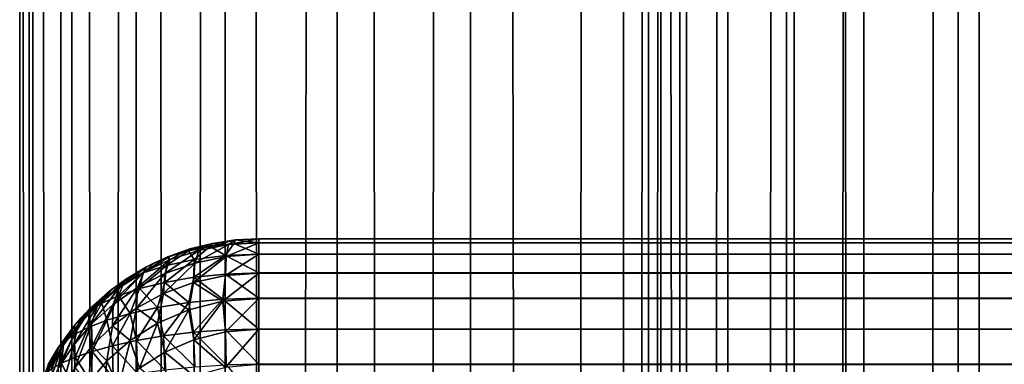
# Model space of a CAD drawing. Extents: x -265 to 265, y 0 to 1027.
# Tile 224 of 256: x -265 to -256.76, y 733.95 to 736.83. Entities that reach past the tile are written whole.
import ezdxf

# ---------------------------------------------------------------- set-up
doc = ezdxf.new("R2010")
doc.units = 0
doc.header["$LTSCALE"] = 65.185185
for name, color, linetype in [('211', 7, 'CONTINUOUS'), ('212', 7, 'CONTINUOUS'), ('55', 7, 'CONTINUOUS'), ('61', 7, 'CONTINUOUS'), ('62', 7, 'CONTINUOUS'), ('64', 7, 'CONTINUOUS'), ('73', 7, 'CONTINUOUS'), ('78', 7, 'CONTINUOUS')]:
    doc.layers.add(name, color=color, linetype=linetype)

msp = doc.modelspace()

# ---------------------------------------------------------------- linework, layer by layer
at = {"layer": '211', "color": 7, "linetype": 'CONTINUOUS'}
for points in [[(-265, 1), (-264.8906, 1, 1.8081), (-265, 1019), (-265, 1)], [(-265, 1019), (-264.8906, 1, 1.8081), (-264.8906, 1019, 1.8081), (-265, 1019)], [(-264.8906, 1, 1.8081), (-264.5641, 1, 3.5897), (-264.8906, 1019, 1.8081), (-264.8906, 1, 1.8081)], [(-264.8906, 1019, 1.8081), (-264.5641, 1, 3.5897), (-264.5641, 1019, 3.5897), (-264.8906, 1019, 1.8081)], [(-264.5641, 1, 3.5897), (-264.0252, 1, 5.3191), (-264.5641, 1019, 3.5897), (-264.5641, 1, 3.5897)], [(-264.5641, 1019, 3.5897), (-264.0252, 1, 5.3191), (-264.0252, 1019, 5.3191), (-264.5641, 1019, 3.5897)], [(-264.0252, 1, 5.3191), (-263.2818, 1, 6.9708), (-264.0252, 1019, 5.3191), (-264.0252, 1, 5.3191)], [(-264.0252, 1019, 5.3191), (-263.2818, 1, 6.9708), (-263.2818, 1019, 6.9708), (-264.0252, 1019, 5.3191)], [(-263.2818, 1, 6.9708), (-262.3448, 1, 8.521), (-263.2818, 1019, 6.9708), (-263.2818, 1, 6.9708)], [(-263.2818, 1019, 6.9708), (-262.3448, 1, 8.521), (-262.3448, 1019, 8.521), (-263.2818, 1019, 6.9708)], [(-262.3448, 1, 8.521), (-261.2277, 1, 9.9468), (-262.3448, 1019, 8.521), (-262.3448, 1, 8.521)], [(-262.3448, 1019, 8.521), (-261.2277, 1, 9.9468), (-261.2277, 1019, 9.9468), (-262.3448, 1019, 8.521)], [(-261.2277, 1, 9.9468), (-259.9468, 1, 11.2277), (-261.2277, 1019, 9.9468), (-261.2277, 1, 9.9468)], [(-261.2277, 1019, 9.9468), (-259.9468, 1, 11.2277), (-259.9468, 1019, 11.2277), (-261.2277, 1019, 9.9468)], [(-259.9468, 1, 11.2277), (-258.521, 1, 12.3448), (-259.9468, 1019, 11.2277), (-259.9468, 1, 11.2277)], [(-259.9468, 1019, 11.2277), (-258.521, 1, 12.3448), (-258.521, 1019, 12.3448), (-259.9468, 1019, 11.2277)], [(-258.521, 1, 12.3448), (-256.9708, 1, 13.2818), (-258.521, 1019, 12.3448), (-258.521, 1, 12.3448)], [(-258.521, 1019, 12.3448), (-256.9708, 1, 13.2818), (-256.9708, 1019, 13.2818), (-258.521, 1019, 12.3448)], [(-256.9708, 1, 13.2818), (-255.3191, 1, 14.0252), (-256.9708, 1019, 13.2818), (-256.9708, 1, 13.2818)], [(-256.9708, 1019, 13.2818), (-255.3191, 1, 14.0252), (-255.3191, 1019, 14.0252), (-256.9708, 1019, 13.2818)]]:
    msp.add_3dface(points, dxfattribs=at)
at = {"layer": '212', "color": 7, "linetype": 'CONTINUOUS'}
for points in [[(-265, 1), (-265, 1019), (-264.8906, 1019, -1.8081), (-265, 1)], [(-264.8906, 1, -1.8081), (-265, 1), (-264.8906, 1019, -1.8081), (-264.8906, 1, -1.8081)], [(-264.5641, 1, -3.5897), (-264.8906, 1, -1.8081), (-264.5641, 1019, -3.5897), (-264.5641, 1, -3.5897)], [(-264.5641, 1019, -3.5897), (-264.8906, 1, -1.8081), (-264.8906, 1019, -1.8081), (-264.5641, 1019, -3.5897)], [(-264.0252, 1, -5.3191), (-264.5641, 1, -3.5897), (-264.0252, 1019, -5.3191), (-264.0252, 1, -5.3191)], [(-264.0252, 1019, -5.3191), (-264.5641, 1, -3.5897), (-264.5641, 1019, -3.5897), (-264.0252, 1019, -5.3191)], [(-263.2818, 1, -6.9708), (-264.0252, 1, -5.3191), (-263.2818, 1019, -6.9708), (-263.2818, 1, -6.9708)], [(-263.2818, 1019, -6.9708), (-264.0252, 1, -5.3191), (-264.0252, 1019, -5.3191), (-263.2818, 1019, -6.9708)], [(-262.3448, 1, -8.521), (-263.2818, 1, -6.9708), (-262.3448, 1019, -8.521), (-262.3448, 1, -8.521)], [(-262.3448, 1019, -8.521), (-263.2818, 1, -6.9708), (-263.2818, 1019, -6.9708), (-262.3448, 1019, -8.521)], [(-261.2277, 1, -9.9468), (-262.3448, 1, -8.521), (-261.2277, 1019, -9.9468), (-261.2277, 1, -9.9468)], [(-261.2277, 1019, -9.9468), (-262.3448, 1, -8.521), (-262.3448, 1019, -8.521), (-261.2277, 1019, -9.9468)], [(-259.9468, 1, -11.2277), (-261.2277, 1, -9.9468), (-259.9468, 1019, -11.2277), (-259.9468, 1, -11.2277)], [(-259.9468, 1019, -11.2277), (-261.2277, 1, -9.9468), (-261.2277, 1019, -9.9468), (-259.9468, 1019, -11.2277)], [(-259.9468, 1, -11.2277), (-259.9468, 1019, -11.2277), (-259.7374, 999.5036, -11.4098), (-259.9468, 1, -11.2277)], [(-259.9468, 1, -11.2277), (-259.7374, 999.5036, -11.4098), (-259.7374, 20.4963, -11.4098), (-259.9468, 1, -11.2277)], [(-259.7374, 999.5036, -11.4098), (-259.6344, 998.5032, -11.4969), (-259.7374, 20.4963, -11.4098), (-259.7374, 999.5036, -11.4098)], [(-259.7374, 20.4963, -11.4098), (-259.6344, 998.5032, -11.4969), (-259.6344, 21.4967, -11.4969), (-259.7374, 20.4963, -11.4098)], [(-259.6344, 998.5032, -11.4969), (-259.4194, 997.4826, -11.6737), (-259.6344, 21.4967, -11.4969), (-259.6344, 998.5032, -11.4969)], [(-259.6344, 21.4967, -11.4969), (-259.4194, 997.4826, -11.6737), (-259.4194, 22.5173, -11.6737), (-259.6344, 21.4967, -11.4969)], [(-259.4194, 997.4826, -11.6737), (-259.0757, 996.4371, -11.9428), (-259.4194, 22.5173, -11.6737), (-259.4194, 997.4826, -11.6737)], [(-259.4194, 22.5173, -11.6737), (-259.0757, 996.4371, -11.9428), (-259.0757, 23.5628, -11.9428), (-259.4194, 22.5173, -11.6737)], [(-259.0757, 996.4371, -11.9428), (-258.5848, 995.378, -12.3004), (-259.0757, 23.5628, -11.9428), (-259.0757, 996.4371, -11.9428)], [(-259.0757, 23.5628, -11.9428), (-258.5848, 995.378, -12.3004), (-258.5848, 24.622, -12.3004), (-259.0757, 23.5628, -11.9428)], [(-258.5848, 995.378, -12.3004), (-257.9382, 994.3389, -12.7273), (-258.5848, 24.622, -12.3004), (-258.5848, 995.378, -12.3004)], [(-258.5848, 24.622, -12.3004), (-257.9382, 994.3389, -12.7273), (-257.9382, 25.661, -12.7273), (-258.5848, 24.622, -12.3004)], [(-257.9382, 994.3389, -12.7273), (-257.1481, 993.3692, -13.1873), (-257.9382, 25.661, -12.7273), (-257.9382, 994.3389, -12.7273)], [(-257.9382, 25.661, -12.7273), (-257.1481, 993.3692, -13.1873), (-257.1481, 26.6308, -13.1873), (-257.9382, 25.661, -12.7273)], [(-257.1481, 993.3692, -13.1873), (-256.2449, 992.5124, -13.6382), (-257.1481, 26.6308, -13.1873), (-257.1481, 993.3692, -13.1873)], [(-257.1481, 26.6308, -13.1873), (-256.2449, 992.5124, -13.6382), (-256.2449, 27.4876, -13.6382), (-257.1481, 26.6308, -13.1873)]]:
    msp.add_3dface(points, dxfattribs=at)
at = {"layer": '55', "color": 7, "linetype": 'CONTINUOUS'}
for points in [[(-263, 734.9673, 16.3683), (-263, 735, 16.7), (263, 734.9677, 16.3703), (-263, 734.9673, 16.3683)], [(263, 734.9677, 16.3703), (-263, 735, 16.7), (263, 735, 16.7), (263, 734.9677, 16.3703)], [(263, 734.8712, 16.051), (-263, 734.9673, 16.3683), (263, 734.9677, 16.3703), (263, 734.8712, 16.051)], [(-263, 734.8705, 16.0491), (-263, 734.9673, 16.3683), (263, 734.8712, 16.051), (-263, 734.8705, 16.0491)], [(263, 734.7142, 15.7566), (-263, 734.8705, 16.0491), (263, 734.8712, 16.051), (263, 734.7142, 15.7566)], [(-263, 734.7131, 15.755), (-263, 734.8705, 16.0491), (263, 734.7142, 15.7566), (-263, 734.7131, 15.755)], [(263, 734.5028, 15.4986), (-263, 734.7131, 15.755), (263, 734.7142, 15.7566), (263, 734.5028, 15.4986)], [(-263, 734.5014, 15.4972), (-263, 734.7131, 15.755), (263, 734.5028, 15.4986), (-263, 734.5014, 15.4972)], [(263, 734.245, 15.2869), (-263, 734.5014, 15.4972), (263, 734.5028, 15.4986), (263, 734.245, 15.2869)], [(-263, 734.2434, 15.2858), (-263, 734.5014, 15.4972), (263, 734.245, 15.2869), (-263, 734.2434, 15.2858)], [(263, 733.9509, 15.1295), (-263, 734.2434, 15.2858), (263, 734.245, 15.2869), (263, 733.9509, 15.1295)], [(-263, 733.949, 15.1288), (-263, 734.2434, 15.2858), (263, 733.9509, 15.1295), (-263, 733.949, 15.1288)], [(263, 733.6317, 15.0327), (-263, 733.949, 15.1288), (263, 733.9509, 15.1295), (263, 733.6317, 15.0327)]]:
    msp.add_3dface(points, dxfattribs=at)
at = {"layer": '61', "color": 7, "linetype": 'CONTINUOUS'}
for points in [[(-263, 735, 23.3), (-263, 734.9677, 23.6297), (263, 735, 23.3), (-263, 735, 23.3)], [(263, 735, 23.3), (-263, 734.9677, 23.6297), (263, 734.9673, 23.6317), (263, 735, 23.3)], [(-263, 734.9677, 23.6297), (-263, 734.8712, 23.949), (263, 734.9673, 23.6317), (-263, 734.9677, 23.6297)], [(263, 734.9673, 23.6317), (-263, 734.8712, 23.949), (263, 734.8705, 23.9509), (263, 734.9673, 23.6317)], [(-263, 734.8712, 23.949), (-263, 734.7142, 24.2434), (263, 734.8705, 23.9509), (-263, 734.8712, 23.949)], [(263, 734.8705, 23.9509), (-263, 734.7142, 24.2434), (263, 734.7131, 24.245), (263, 734.8705, 23.9509)], [(-263, 734.7142, 24.2434), (-263, 734.5028, 24.5014), (263, 734.7131, 24.245), (-263, 734.7142, 24.2434)], [(263, 734.7131, 24.245), (-263, 734.5028, 24.5014), (263, 734.5014, 24.5028), (263, 734.7131, 24.245)], [(-263, 734.5028, 24.5014), (-263, 734.245, 24.7131), (263, 734.5014, 24.5028), (-263, 734.5028, 24.5014)], [(263, 734.5014, 24.5028), (-263, 734.245, 24.7131), (263, 734.2434, 24.7142), (263, 734.5014, 24.5028)], [(-263, 734.245, 24.7131), (-263, 733.9509, 24.8705), (263, 734.2434, 24.7142), (-263, 734.245, 24.7131)], [(263, 734.2434, 24.7142), (-263, 733.9509, 24.8705), (263, 733.949, 24.8712), (263, 734.2434, 24.7142)], [(-263, 733.9509, 24.8705), (-263, 733.6317, 24.9673), (263, 733.949, 24.8712), (-263, 733.9509, 24.8705)]]:
    msp.add_3dface(points, dxfattribs=at)
at = {"layer": '62', "color": 7, "linetype": 'CONTINUOUS'}
for points in [[(263, 735, 16.7), (-263, 735, 16.7), (263, 735, 23.3), (263, 735, 16.7)], [(-263, 735, 16.7), (-263, 735, 23.3), (263, 735, 23.3), (-263, 735, 16.7)]]:
    msp.add_3dface(points, dxfattribs=at)
at = {"layer": '64', "color": 7, "linetype": 'CONTINUOUS'}
for points in [[(-263.3875, 734.9621, 16.7057), (-263.5768, 734.915, 16.7127), (-263.3875, 734.9621, 23.2943), (-263.3875, 734.9621, 16.7057)], [(-263.3875, 734.9621, 23.2943), (-263.5768, 734.915, 16.7127), (-263.5768, 734.915, 23.2873), (-263.3875, 734.9621, 23.2943)], [(-263.1945, 734.9905, 16.7014), (-263.3875, 734.9621, 16.7057), (-263.1945, 734.9905, 23.2986), (-263.1945, 734.9905, 16.7014)], [(-263.1945, 734.9905, 23.2986), (-263.3875, 734.9621, 16.7057), (-263.3875, 734.9621, 23.2943), (-263.1945, 734.9905, 23.2986)], [(-263, 735, 23.3), (-263, 735, 16.7), (-263.1945, 734.9905, 16.7014), (-263, 735, 23.3)], [(-263, 735, 23.3), (-263.1945, 734.9905, 16.7014), (-263.1945, 734.9905, 23.2986), (-263, 735, 23.3)], [(-263.5768, 734.915, 16.7127), (-263.7608, 734.8497, 16.7226), (-263.5768, 734.915, 23.2873), (-263.5768, 734.915, 16.7127)], [(-263.5768, 734.915, 23.2873), (-263.7608, 734.8497, 16.7226), (-263.7608, 734.8497, 23.2774), (-263.5768, 734.915, 23.2873)], [(-263.7608, 734.8497, 16.7226), (-263.9377, 734.7666, 16.735), (-263.7608, 734.8497, 23.2774), (-263.7608, 734.8497, 16.7226)], [(-263.7608, 734.8497, 23.2774), (-263.9377, 734.7666, 16.735), (-263.8774, 734.7973, 23.2696), (-263.7608, 734.8497, 23.2774)], [(-263.8774, 734.7973, 23.2696), (-263.9377, 734.7666, 16.735), (-263.9377, 734.7666, 23.265), (-263.8774, 734.7973, 23.2696)], [(-263.9377, 734.7666, 16.735), (-264.1058, 734.6665, 16.75), (-263.9377, 734.7666, 23.265), (-263.9377, 734.7666, 16.735)], [(-263.9377, 734.7666, 23.265), (-264.1058, 734.6665, 16.75), (-264.1058, 734.6665, 23.25), (-263.9377, 734.7666, 23.265)], [(-264.1058, 734.6665, 16.75), (-264.2635, 734.5503, 16.7675), (-264.1058, 734.6665, 23.25), (-264.1058, 734.6665, 16.75)], [(-264.1058, 734.6665, 23.25), (-264.2635, 734.5503, 16.7675), (-264.2346, 734.5734, 23.236), (-264.1058, 734.6665, 23.25)], [(-264.2635, 734.5503, 16.7675), (-264.4093, 734.4191, 16.7871), (-264.2635, 734.5503, 23.2325), (-264.2635, 734.5503, 16.7675)], [(-264.2635, 734.5503, 23.2325), (-264.4093, 734.4191, 16.7871), (-264.4093, 734.4191, 23.2129), (-264.2635, 734.5503, 23.2325)], [(-264.2346, 734.5734, 23.236), (-264.2635, 734.5503, 16.7675), (-264.2635, 734.5503, 23.2325), (-264.2346, 734.5734, 23.236)], [(-264.4093, 734.4191, 16.7871), (-264.5417, 734.274, 16.8089), (-264.4093, 734.4191, 23.2129), (-264.4093, 734.4191, 16.7871)], [(-264.4093, 734.4191, 23.2129), (-264.5417, 734.274, 16.8089), (-264.4889, 734.3353, 23.2003), (-264.4093, 734.4191, 23.2129)], [(-264.4889, 734.3353, 23.2003), (-264.5417, 734.274, 16.8089), (-264.5417, 734.274, 23.1911), (-264.4889, 734.3353, 23.2003)], [(-264.5417, 734.274, 16.8089), (-264.6594, 734.1164, 16.8325), (-264.5417, 734.274, 23.1911), (-264.5417, 734.274, 16.8089)], [(-264.5417, 734.274, 23.1911), (-264.6594, 734.1164, 16.8325), (-264.6594, 734.1164, 23.1675), (-264.5417, 734.274, 23.1911)], [(-264.6594, 734.1164, 16.8325), (-264.7611, 733.9478, 16.8578), (-264.6594, 734.1164, 23.1675), (-264.6594, 734.1164, 16.8325)], [(-264.6594, 734.1164, 23.1675), (-264.7611, 733.9478, 16.8578), (-264.681, 734.0837, 23.1625), (-264.6594, 734.1164, 23.1675)], [(-264.681, 734.0837, 23.1625), (-264.7611, 733.9478, 16.8578), (-264.7611, 733.9478, 23.1422), (-264.681, 734.0837, 23.1625)]]:
    msp.add_3dface(points, dxfattribs=at)
at = {"layer": '73', "color": 7, "linetype": 'CONTINUOUS'}
for points in [[(-263.5768, 734.915, 16.7127), (-263.3875, 734.9621, 16.7057), (-263.5024, 734.9034, 16.3834), (-263.5768, 734.915, 16.7127)], [(-263.5024, 734.9034, 16.3834), (-263.2541, 734.9512, 16.3722), (-263.5354, 734.7974, 16.0707), (-263.5024, 734.9034, 16.3834)], [(-263.5354, 734.7974, 16.0707), (-263.2541, 734.9512, 16.3722), (-263.2717, 734.852, 16.0547), (-263.5354, 734.7974, 16.0707)], [(-263.5024, 734.9034, 16.3834), (-263.3875, 734.9621, 16.7057), (-263.2541, 734.9512, 16.3722), (-263.5024, 734.9034, 16.3834)], [(-263.3875, 734.9621, 16.7057), (-263.1945, 734.9905, 16.7014), (-263.2541, 734.9512, 16.3722), (-263.3875, 734.9621, 16.7057)], [(-263, 734.9673, 16.3683), (-263, 734.8705, 16.0491), (-263.2717, 734.852, 16.0547), (-263, 734.9673, 16.3683)], [(-263.2541, 734.9512, 16.3722), (-263, 734.9673, 16.3683), (-263.2717, 734.852, 16.0547), (-263.2541, 734.9512, 16.3722)], [(-263, 735, 16.7), (-263, 734.9673, 16.3683), (-263.2541, 734.9512, 16.3722), (-263, 735, 16.7)], [(-263.1945, 734.9905, 16.7014), (-263, 735, 16.7), (-263.2541, 734.9512, 16.3722), (-263.1945, 734.9905, 16.7014)], [(-263.7398, 734.8259, 16.4012), (-263.5024, 734.9034, 16.3834), (-263.7842, 734.7096, 16.0956), (-263.7398, 734.8259, 16.4012)], [(-263.7842, 734.7096, 16.0956), (-263.5024, 734.9034, 16.3834), (-263.5354, 734.7974, 16.0707), (-263.7842, 734.7096, 16.0956)], [(-263.7608, 734.8497, 16.7226), (-263.5768, 734.915, 16.7127), (-263.7398, 734.8259, 16.4012), (-263.7608, 734.8497, 16.7226)], [(-263.7398, 734.8259, 16.4012), (-263.5768, 734.915, 16.7127), (-263.5024, 734.9034, 16.3834), (-263.7398, 734.8259, 16.4012)], [(-263, 734.8705, 16.0491), (-263, 734.7131, 15.755), (-263.2772, 734.6934, 15.7618), (-263, 734.8705, 16.0491)], [(-263.2717, 734.852, 16.0547), (-263, 734.8705, 16.0491), (-263.2772, 734.6934, 15.7618), (-263.2717, 734.852, 16.0547)], [(-263.962, 734.7211, 16.4242), (-263.7398, 734.8259, 16.4012), (-264.0129, 734.5925, 16.1274), (-263.962, 734.7211, 16.4242)], [(-264.0129, 734.5925, 16.1274), (-263.7398, 734.8259, 16.4012), (-263.7842, 734.7096, 16.0956), (-264.0129, 734.5925, 16.1274)], [(-263.9377, 734.7666, 16.735), (-263.7608, 734.8497, 16.7226), (-263.962, 734.7211, 16.4242), (-263.9377, 734.7666, 16.735)], [(-263.962, 734.7211, 16.4242), (-263.7608, 734.8497, 16.7226), (-263.7398, 734.8259, 16.4012), (-263.962, 734.7211, 16.4242)], [(-263.7842, 734.7096, 16.0956), (-263.5354, 734.7974, 16.0707), (-263.7954, 734.5427, 15.8119), (-263.7842, 734.7096, 16.0956)], [(-263.7954, 734.5427, 15.8119), (-263.5354, 734.7974, 16.0707), (-263.545, 734.6355, 15.7814), (-263.7954, 734.5427, 15.8119)], [(-263.5354, 734.7974, 16.0707), (-263.2717, 734.852, 16.0547), (-263.545, 734.6355, 15.7814), (-263.5354, 734.7974, 16.0707)], [(-263.545, 734.6355, 15.7814), (-263.2717, 734.852, 16.0547), (-263.2772, 734.6934, 15.7618), (-263.545, 734.6355, 15.7814)], [(-264.1661, 734.592, 16.4513), (-263.962, 734.7211, 16.4242), (-264.2181, 734.4504, 16.1641), (-264.1661, 734.592, 16.4513)], [(-264.2181, 734.4504, 16.1641), (-263.962, 734.7211, 16.4242), (-264.0129, 734.5925, 16.1274), (-264.2181, 734.4504, 16.1641)], [(-264.1058, 734.6665, 16.75), (-263.9377, 734.7666, 16.735), (-264.1661, 734.592, 16.4513), (-264.1058, 734.6665, 16.75)], [(-264.1661, 734.592, 16.4513), (-263.9377, 734.7666, 16.735), (-263.962, 734.7211, 16.4242), (-264.1661, 734.592, 16.4513)], [(-264.0129, 734.5925, 16.1274), (-263.7842, 734.7096, 16.0956), (-264.0225, 734.4199, 15.8506), (-264.0129, 734.5925, 16.1274)], [(-264.0225, 734.4199, 15.8506), (-263.7842, 734.7096, 16.0956), (-263.7954, 734.5427, 15.8119), (-264.0225, 734.4199, 15.8506)], [(-263, 734.7131, 15.755), (-263, 734.5014, 15.4972), (-263.299, 734.4773, 15.5064), (-263, 734.7131, 15.755)], [(-263.2772, 734.6934, 15.7618), (-263, 734.7131, 15.755), (-263.299, 734.4773, 15.5064), (-263.2772, 734.6934, 15.7618)], [(-264.2635, 734.5503, 16.7675), (-264.1058, 734.6665, 16.75), (-264.3498, 734.4418, 16.4815), (-264.2635, 734.5503, 16.7675)], [(-264.3498, 734.4418, 16.4815), (-264.1058, 734.6665, 16.75), (-264.1661, 734.592, 16.4513), (-264.3498, 734.4418, 16.4815)], [(-263.7954, 734.5427, 15.8119), (-263.545, 734.6355, 15.7814), (-263.5848, 734.4069, 15.5329), (-263.7954, 734.5427, 15.8119)], [(-263.5848, 734.4069, 15.5329), (-263.545, 734.6355, 15.7814), (-263.299, 734.4773, 15.5064), (-263.5848, 734.4069, 15.5329)], [(-263.545, 734.6355, 15.7814), (-263.2772, 734.6934, 15.7618), (-263.299, 734.4773, 15.5064), (-263.545, 734.6355, 15.7814)], [(-264.4093, 734.4191, 16.7871), (-264.2635, 734.5503, 16.7675), (-264.5116, 734.2734, 16.5138), (-264.4093, 734.4191, 16.7871)], [(-264.5116, 734.2734, 16.5138), (-264.2635, 734.5503, 16.7675), (-264.3498, 734.4418, 16.4815), (-264.5116, 734.2734, 16.5138)], [(-264.3498, 734.4418, 16.4815), (-264.1661, 734.592, 16.4513), (-264.3978, 734.2877, 16.2037), (-264.3498, 734.4418, 16.4815)], [(-264.3978, 734.2877, 16.2037), (-264.1661, 734.592, 16.4513), (-264.2181, 734.4504, 16.1641), (-264.3978, 734.2877, 16.2037)], [(-264.2181, 734.4504, 16.1641), (-264.0129, 734.5925, 16.1274), (-264.2226, 734.2722, 15.895), (-264.2181, 734.4504, 16.1641)], [(-264.2226, 734.2722, 15.895), (-264.0129, 734.5925, 16.1274), (-264.0225, 734.4199, 15.8506), (-264.2226, 734.2722, 15.895)], [(-264.0225, 734.4199, 15.8506), (-263.7954, 734.5427, 15.8119), (-263.8463, 734.2955, 15.5737), (-264.0225, 734.4199, 15.8506)], [(-263.8463, 734.2955, 15.5737), (-263.7954, 734.5427, 15.8119), (-263.5848, 734.4069, 15.5329), (-263.8463, 734.2955, 15.5737)], [(-263.5848, 734.4069, 15.5329), (-263.299, 734.4773, 15.5064), (-263.5429, 734.1554, 15.3223), (-263.5848, 734.4069, 15.5329)], [(-263.5429, 734.1554, 15.3223), (-263.299, 734.4773, 15.5064), (-263.2777, 734.2209, 15.2952), (-263.5429, 734.1554, 15.3223)], [(-263.299, 734.4773, 15.5064), (-263, 734.5014, 15.4972), (-263.2777, 734.2209, 15.2952), (-263.299, 734.4773, 15.5064)], [(-263, 734.5014, 15.4972), (-263, 734.2434, 15.2858), (-263.2777, 734.2209, 15.2952), (-263, 734.5014, 15.4972)], [(-264.5417, 734.274, 16.8089), (-264.4093, 734.4191, 16.7871), (-264.6503, 734.0899, 16.5475), (-264.5417, 734.274, 16.8089)], [(-264.6503, 734.0899, 16.5475), (-264.4093, 734.4191, 16.7871), (-264.5116, 734.2734, 16.5138), (-264.6503, 734.0899, 16.5475)], [(-264.5116, 734.2734, 16.5138), (-264.3498, 734.4418, 16.4815), (-264.551, 734.1084, 16.245), (-264.5116, 734.2734, 16.5138)], [(-264.551, 734.1084, 16.245), (-264.3498, 734.4418, 16.4815), (-264.3978, 734.2877, 16.2037), (-264.551, 734.1084, 16.245)], [(-264.3978, 734.2877, 16.2037), (-264.2181, 734.4504, 16.1641), (-264.3939, 734.105, 15.9424), (-264.3978, 734.2877, 16.2037)], [(-264.3939, 734.105, 15.9424), (-264.2181, 734.4504, 16.1641), (-264.2226, 734.2722, 15.895), (-264.3939, 734.105, 15.9424)], [(-264.2226, 734.2722, 15.895), (-264.0225, 734.4199, 15.8506), (-264.0759, 734.1502, 15.6245), (-264.2226, 734.2722, 15.895)], [(-264.0759, 734.1502, 15.6245), (-264.0225, 734.4199, 15.8506), (-263.8463, 734.2955, 15.5737), (-264.0759, 734.1502, 15.6245)], [(-263.8463, 734.2955, 15.5737), (-263.5848, 734.4069, 15.5329), (-263.7849, 734.0516, 15.3642), (-263.8463, 734.2955, 15.5737)], [(-263.7849, 734.0516, 15.3642), (-263.5848, 734.4069, 15.5329), (-263.5429, 734.1554, 15.3223), (-263.7849, 734.0516, 15.3642)], [(-264.0759, 734.1502, 15.6245), (-263.8463, 734.2955, 15.5737), (-263.9962, 733.9163, 15.417), (-264.0759, 734.1502, 15.6245)], [(-263.9962, 733.9163, 15.417), (-263.8463, 734.2955, 15.5737), (-263.7849, 734.0516, 15.3642), (-263.9962, 733.9163, 15.417)], [(-264.6503, 734.0899, 16.5475), (-264.5116, 734.2734, 16.5138), (-264.6775, 733.9164, 16.2868), (-264.6503, 734.0899, 16.5475)], [(-264.6775, 733.9164, 16.2868), (-264.5116, 734.2734, 16.5138), (-264.551, 734.1084, 16.245), (-264.6775, 733.9164, 16.2868)], [(-264.6594, 734.1164, 16.8325), (-264.5417, 734.274, 16.8089), (-264.6503, 734.0899, 16.5475), (-264.6594, 734.1164, 16.8325)], [(-264.551, 734.1084, 16.245), (-264.3978, 734.2877, 16.2037), (-264.5358, 733.923, 15.9912), (-264.551, 734.1084, 16.245)], [(-264.5358, 733.923, 15.9912), (-264.3978, 734.2877, 16.2037), (-264.3939, 734.105, 15.9424), (-264.5358, 733.923, 15.9912)], [(-264.3939, 734.105, 15.9424), (-264.2226, 734.2722, 15.895), (-264.2695, 733.9786, 15.6816), (-264.3939, 734.105, 15.9424)], [(-264.2695, 733.9786, 15.6816), (-264.2226, 734.2722, 15.895), (-264.0759, 734.1502, 15.6245), (-264.2695, 733.9786, 15.6816)], [(-263.5429, 734.1554, 15.3223), (-263.2777, 734.2209, 15.2952), (-263.2774, 733.924, 15.1402), (-263.5429, 734.1554, 15.3223)], [(-263.2777, 734.2209, 15.2952), (-263, 734.2434, 15.2858), (-263.2774, 733.924, 15.1402), (-263.2777, 734.2209, 15.2952)], [(-263, 734.2434, 15.2858), (-263, 733.949, 15.1288), (-263.2774, 733.924, 15.1402), (-263, 734.2434, 15.2858)], [(-264.2695, 733.9786, 15.6816), (-264.0759, 734.1502, 15.6245), (-264.1729, 733.7569, 15.4766), (-264.2695, 733.9786, 15.6816)], [(-264.1729, 733.7569, 15.4766), (-264.0759, 734.1502, 15.6245), (-263.9962, 733.9163, 15.417), (-264.1729, 733.7569, 15.4766)], [(-263.7849, 734.0516, 15.3642), (-263.5429, 734.1554, 15.3223), (-263.539, 733.8511, 15.173), (-263.7849, 734.0516, 15.3642)], [(-263.539, 733.8511, 15.173), (-263.5429, 734.1554, 15.3223), (-263.2774, 733.924, 15.1402), (-263.539, 733.8511, 15.173)], [(-264.7653, 733.8941, 16.5823), (-264.6503, 734.0899, 16.5475), (-264.7774, 733.7148, 16.3285), (-264.7653, 733.8941, 16.5823)], [(-264.7774, 733.7148, 16.3285), (-264.6503, 734.0899, 16.5475), (-264.6775, 733.9164, 16.2868), (-264.7774, 733.7148, 16.3285)], [(-264.7611, 733.9478, 16.8578), (-264.6594, 734.1164, 16.8325), (-264.7653, 733.8941, 16.5823), (-264.7611, 733.9478, 16.8578)], [(-264.7653, 733.8941, 16.5823), (-264.6594, 734.1164, 16.8325), (-264.6503, 734.0899, 16.5475), (-264.7653, 733.8941, 16.5823)], [(-264.6775, 733.9164, 16.2868), (-264.551, 734.1084, 16.245), (-264.6488, 733.7304, 16.04), (-264.6775, 733.9164, 16.2868)], [(-264.6488, 733.7304, 16.04), (-264.551, 734.1084, 16.245), (-264.5358, 733.923, 15.9912), (-264.6488, 733.7304, 16.04)], [(-264.5358, 733.923, 15.9912), (-264.3939, 734.105, 15.9424), (-264.4259, 733.7882, 15.7414), (-264.5358, 733.923, 15.9912)], [(-264.4259, 733.7882, 15.7414), (-264.3939, 734.105, 15.9424), (-264.2695, 733.9786, 15.6816), (-264.4259, 733.7882, 15.7414)], [(-263.9962, 733.9163, 15.417), (-263.7849, 734.0516, 15.3642), (-263.772, 733.737, 15.2231), (-263.9962, 733.9163, 15.417)], [(-263.772, 733.737, 15.2231), (-263.7849, 734.0516, 15.3642), (-263.539, 733.8511, 15.173), (-263.772, 733.737, 15.2231)], [(-264.4259, 733.7882, 15.7414), (-264.2695, 733.9786, 15.6816), (-264.3134, 733.5806, 15.5395), (-264.4259, 733.7882, 15.7414)], [(-264.3134, 733.5806, 15.5395), (-264.2695, 733.9786, 15.6816), (-264.1729, 733.7569, 15.4766), (-264.3134, 733.5806, 15.5395)]]:
    msp.add_3dface(points, dxfattribs=at)
at = {"layer": '78', "color": 7, "linetype": 'CONTINUOUS'}
for points in [[(-263.3875, 734.9621, 23.2943), (-263.5768, 734.915, 23.2873), (-263.5873, 734.8993, 23.4896), (-263.3875, 734.9621, 23.2943)], [(-263.3875, 734.9621, 23.2943), (-263.5873, 734.8993, 23.4896), (-263.4057, 734.9362, 23.5656), (-263.3875, 734.9621, 23.2943)], [(-263.1945, 734.9905, 23.2986), (-263.3875, 734.9621, 23.2943), (-263.4057, 734.9362, 23.5656), (-263.1945, 734.9905, 23.2986)], [(-263.1945, 734.9905, 23.2986), (-263.4057, 734.9362, 23.5656), (-263.2074, 734.9597, 23.6134), (-263.1945, 734.9905, 23.2986)], [(-263.4057, 734.9362, 23.5656), (-263.2774, 734.8598, 23.924), (-263.2074, 734.9597, 23.6134), (-263.4057, 734.9362, 23.5656)], [(-263.2774, 734.8598, 23.924), (-263, 734.8712, 23.949), (-263.2074, 734.9597, 23.6134), (-263.2774, 734.8598, 23.924)], [(-263, 734.9677, 23.6297), (-263.1945, 734.9905, 23.2986), (-263.2074, 734.9597, 23.6134), (-263, 734.9677, 23.6297)], [(-263, 734.8712, 23.949), (-263, 734.9677, 23.6297), (-263.2074, 734.9597, 23.6134), (-263, 734.8712, 23.949)], [(-263, 734.9677, 23.6297), (-263, 735, 23.3), (-263.1945, 734.9905, 23.2986), (-263, 734.9677, 23.6297)], [(-263.772, 734.7769, 23.737), (-263.539, 734.827, 23.8511), (-263.5873, 734.8993, 23.4896), (-263.772, 734.7769, 23.737)], [(-263.746, 734.8518, 23.3899), (-263.772, 734.7769, 23.737), (-263.5873, 734.8993, 23.4896), (-263.746, 734.8518, 23.3899)], [(-263.5768, 734.915, 23.2873), (-263.7608, 734.8497, 23.2774), (-263.746, 734.8518, 23.3899), (-263.5768, 734.915, 23.2873)], [(-263.5768, 734.915, 23.2873), (-263.746, 734.8518, 23.3899), (-263.5873, 734.8993, 23.4896), (-263.5768, 734.915, 23.2873)], [(-263.5873, 734.8993, 23.4896), (-263.539, 734.827, 23.8511), (-263.4057, 734.9362, 23.5656), (-263.5873, 734.8993, 23.4896)], [(-263.539, 734.827, 23.8511), (-263.2774, 734.8598, 23.924), (-263.4057, 734.9362, 23.5656), (-263.539, 734.827, 23.8511)], [(-263, 734.7142, 24.2434), (-263, 734.8712, 23.949), (-263.2774, 734.8598, 23.924), (-263, 734.7142, 24.2434)], [(-263.8774, 734.7973, 23.2696), (-263.9678, 734.7145, 23.5905), (-263.746, 734.8518, 23.3899), (-263.8774, 734.7973, 23.2696)], [(-263.9678, 734.7145, 23.5905), (-263.772, 734.7769, 23.737), (-263.746, 734.8518, 23.3899), (-263.9678, 734.7145, 23.5905)], [(-263.8774, 734.7973, 23.2696), (-263.9377, 734.7666, 23.265), (-263.9678, 734.7145, 23.5905), (-263.8774, 734.7973, 23.2696)], [(-263.7608, 734.8497, 23.2774), (-263.8774, 734.7973, 23.2696), (-263.746, 734.8518, 23.3899), (-263.7608, 734.8497, 23.2774)], [(-263.7849, 734.6358, 24.0516), (-263.5429, 734.6777, 24.1554), (-263.539, 734.827, 23.8511), (-263.7849, 734.6358, 24.0516)], [(-263.772, 734.7769, 23.737), (-263.7849, 734.6358, 24.0516), (-263.539, 734.827, 23.8511), (-263.772, 734.7769, 23.737)], [(-263.5429, 734.6777, 24.1554), (-263.2777, 734.7048, 24.2209), (-263.2774, 734.8598, 23.924), (-263.5429, 734.6777, 24.1554)], [(-263.539, 734.827, 23.8511), (-263.5429, 734.6777, 24.1554), (-263.2774, 734.8598, 23.924), (-263.539, 734.827, 23.8511)], [(-263.2777, 734.7048, 24.2209), (-263, 734.7142, 24.2434), (-263.2774, 734.8598, 23.924), (-263.2777, 734.7048, 24.2209)], [(-264.1729, 734.5234, 23.7569), (-263.9962, 734.583, 23.9163), (-263.9678, 734.7145, 23.5905), (-264.1729, 734.5234, 23.7569)], [(-264.1224, 734.6451, 23.4209), (-264.1729, 734.5234, 23.7569), (-263.9678, 734.7145, 23.5905), (-264.1224, 734.6451, 23.4209)], [(-263.9377, 734.7666, 23.265), (-264.1058, 734.6665, 23.25), (-264.1224, 734.6451, 23.4209), (-263.9377, 734.7666, 23.265)], [(-263.9377, 734.7666, 23.265), (-264.1224, 734.6451, 23.4209), (-263.9678, 734.7145, 23.5905), (-263.9377, 734.7666, 23.265)], [(-263.9962, 734.583, 23.9163), (-263.7849, 734.6358, 24.0516), (-263.772, 734.7769, 23.737), (-263.9962, 734.583, 23.9163)], [(-263.9678, 734.7145, 23.5905), (-263.9962, 734.583, 23.9163), (-263.772, 734.7769, 23.737), (-263.9678, 734.7145, 23.5905)], [(-263.5429, 734.6777, 24.1554), (-263.299, 734.4936, 24.4773), (-263.2777, 734.7048, 24.2209), (-263.5429, 734.6777, 24.1554)], [(-263.299, 734.4936, 24.4773), (-263, 734.5028, 24.5014), (-263.2777, 734.7048, 24.2209), (-263.299, 734.4936, 24.4773)], [(-263, 734.5028, 24.5014), (-263, 734.7142, 24.2434), (-263.2777, 734.7048, 24.2209), (-263, 734.5028, 24.5014)], [(-264.2346, 734.5734, 23.236), (-264.3134, 734.4605, 23.5806), (-264.1224, 734.6451, 23.4209), (-264.2346, 734.5734, 23.236)], [(-264.3134, 734.4605, 23.5806), (-264.1729, 734.5234, 23.7569), (-264.1224, 734.6451, 23.4209), (-264.3134, 734.4605, 23.5806)], [(-264.1058, 734.6665, 23.25), (-264.2346, 734.5734, 23.236), (-264.1224, 734.6451, 23.4209), (-264.1058, 734.6665, 23.25)], [(-263.9962, 734.583, 23.9163), (-263.8463, 734.4263, 24.2955), (-263.7849, 734.6358, 24.0516), (-263.9962, 734.583, 23.9163)], [(-263.8463, 734.4263, 24.2955), (-263.5848, 734.4671, 24.4069), (-263.7849, 734.6358, 24.0516), (-263.8463, 734.4263, 24.2955)], [(-263.7849, 734.6358, 24.0516), (-263.5848, 734.4671, 24.4069), (-263.5429, 734.6777, 24.1554), (-263.7849, 734.6358, 24.0516)], [(-263.5848, 734.4671, 24.4069), (-263.299, 734.4936, 24.4773), (-263.5429, 734.6777, 24.1554), (-263.5848, 734.4671, 24.4069)], [(-264.2635, 734.5503, 23.2325), (-264.4093, 734.4191, 23.2129), (-264.4184, 734.397, 23.3936), (-264.2635, 734.5503, 23.2325)], [(-264.2635, 734.5503, 23.2325), (-264.4184, 734.397, 23.3936), (-264.3134, 734.4605, 23.5806), (-264.2635, 734.5503, 23.2325)], [(-264.2346, 734.5734, 23.236), (-264.2635, 734.5503, 23.2325), (-264.3134, 734.4605, 23.5806), (-264.2346, 734.5734, 23.236)], [(-264.1729, 734.5234, 23.7569), (-264.0759, 734.3755, 24.1502), (-263.9962, 734.583, 23.9163), (-264.1729, 734.5234, 23.7569)], [(-264.0759, 734.3755, 24.1502), (-263.8463, 734.4263, 24.2955), (-263.9962, 734.583, 23.9163), (-264.0759, 734.3755, 24.1502)], [(-264.4259, 734.2586, 23.7882), (-264.2695, 734.3184, 23.9786), (-264.3134, 734.4605, 23.5806), (-264.4259, 734.2586, 23.7882)], [(-264.4184, 734.397, 23.3936), (-264.4259, 734.2586, 23.7882), (-264.3134, 734.4605, 23.5806), (-264.4184, 734.397, 23.3936)], [(-264.3134, 734.4605, 23.5806), (-264.2695, 734.3184, 23.9786), (-264.1729, 734.5234, 23.7569), (-264.3134, 734.4605, 23.5806)], [(-264.2695, 734.3184, 23.9786), (-264.0759, 734.3755, 24.1502), (-264.1729, 734.5234, 23.7569), (-264.2695, 734.3184, 23.9786)], [(-263.8463, 734.4263, 24.2955), (-263.7954, 734.1881, 24.5427), (-263.5848, 734.4671, 24.4069), (-263.8463, 734.4263, 24.2955)], [(-263.7954, 734.1881, 24.5427), (-263.545, 734.2186, 24.6355), (-263.5848, 734.4671, 24.4069), (-263.7954, 734.1881, 24.5427)], [(-263.5848, 734.4671, 24.4069), (-263.545, 734.2186, 24.6355), (-263.299, 734.4936, 24.4773), (-263.5848, 734.4671, 24.4069)], [(-263.545, 734.2186, 24.6355), (-263.2772, 734.2382, 24.6934), (-263.299, 734.4936, 24.4773), (-263.545, 734.2186, 24.6355)], [(-263, 734.245, 24.7131), (-263, 734.5028, 24.5014), (-263.299, 734.4936, 24.4773), (-263, 734.245, 24.7131)], [(-263.2772, 734.2382, 24.6934), (-263, 734.245, 24.7131), (-263.299, 734.4936, 24.4773), (-263.2772, 734.2382, 24.6934)], [(-264.4889, 734.3353, 23.2003), (-264.5456, 734.1984, 23.5853), (-264.4184, 734.397, 23.3936), (-264.4889, 734.3353, 23.2003)], [(-264.5456, 734.1984, 23.5853), (-264.4259, 734.2586, 23.7882), (-264.4184, 734.397, 23.3936), (-264.5456, 734.1984, 23.5853)], [(-264.4093, 734.4191, 23.2129), (-264.4889, 734.3353, 23.2003), (-264.4184, 734.397, 23.3936), (-264.4093, 734.4191, 23.2129)], [(-264.2695, 734.3184, 23.9786), (-264.2226, 734.105, 24.2722), (-264.0759, 734.3755, 24.1502), (-264.2695, 734.3184, 23.9786)], [(-264.2226, 734.105, 24.2722), (-264.0225, 734.1494, 24.4199), (-264.0759, 734.3755, 24.1502), (-264.2226, 734.105, 24.2722)], [(-264.0759, 734.3755, 24.1502), (-264.0225, 734.1494, 24.4199), (-263.8463, 734.4263, 24.2955), (-264.0759, 734.3755, 24.1502)], [(-264.0225, 734.1494, 24.4199), (-263.7954, 734.1881, 24.5427), (-263.8463, 734.4263, 24.2955), (-264.0225, 734.1494, 24.4199)], [(-264.4889, 734.3353, 23.2003), (-264.5417, 734.274, 23.1911), (-264.5456, 734.1984, 23.5853), (-264.4889, 734.3353, 23.2003)], [(-264.4259, 734.2586, 23.7882), (-264.3939, 734.0576, 24.105), (-264.2695, 734.3184, 23.9786), (-264.4259, 734.2586, 23.7882)], [(-264.3939, 734.0576, 24.105), (-264.2226, 734.105, 24.2722), (-264.2695, 734.3184, 23.9786), (-264.3939, 734.0576, 24.105)], [(-264.5417, 734.274, 23.1911), (-264.6594, 734.1164, 23.1675), (-264.63, 734.1396, 23.3753), (-264.5417, 734.274, 23.1911)], [(-264.5417, 734.274, 23.1911), (-264.63, 734.1396, 23.3753), (-264.5456, 734.1984, 23.5853), (-264.5417, 734.274, 23.1911)], [(-264.5456, 734.1984, 23.5853), (-264.5358, 734.0088, 23.923), (-264.4259, 734.2586, 23.7882), (-264.5456, 734.1984, 23.5853)], [(-264.5358, 734.0088, 23.923), (-264.3939, 734.0576, 24.105), (-264.4259, 734.2586, 23.7882), (-264.5358, 734.0088, 23.923)], [(-263.7954, 734.1881, 24.5427), (-263.5354, 733.9293, 24.7974), (-263.545, 734.2186, 24.6355), (-263.7954, 734.1881, 24.5427)], [(-263.545, 734.2186, 24.6355), (-263.2717, 733.9453, 24.852), (-263.2772, 734.2382, 24.6934), (-263.545, 734.2186, 24.6355)], [(-263.5354, 733.9293, 24.7974), (-263.2717, 733.9453, 24.852), (-263.545, 734.2186, 24.6355), (-263.5354, 733.9293, 24.7974)], [(-263, 733.9509, 24.8705), (-263, 734.245, 24.7131), (-263.2772, 734.2382, 24.6934), (-263, 733.9509, 24.8705)], [(-263.2717, 733.9453, 24.852), (-263, 733.9509, 24.8705), (-263.2772, 734.2382, 24.6934), (-263.2717, 733.9453, 24.852)], [(-264.681, 734.0837, 23.1625), (-264.7337, 733.9121, 23.5308), (-264.63, 734.1396, 23.3753), (-264.681, 734.0837, 23.1625)], [(-264.7337, 733.9121, 23.5308), (-264.6488, 733.96, 23.7304), (-264.63, 734.1396, 23.3753), (-264.7337, 733.9121, 23.5308)], [(-264.6594, 734.1164, 23.1675), (-264.681, 734.0837, 23.1625), (-264.63, 734.1396, 23.3753), (-264.6594, 734.1164, 23.1675)], [(-264.6488, 733.96, 23.7304), (-264.5358, 734.0088, 23.923), (-264.5456, 734.1984, 23.5853), (-264.6488, 733.96, 23.7304)], [(-264.63, 734.1396, 23.3753), (-264.6488, 733.96, 23.7304), (-264.5456, 734.1984, 23.5853), (-264.63, 734.1396, 23.3753)], [(-264.2226, 734.105, 24.2722), (-264.0129, 733.8726, 24.5925), (-264.0225, 734.1494, 24.4199), (-264.2226, 734.105, 24.2722)], [(-264.0225, 734.1494, 24.4199), (-263.7842, 733.9044, 24.7096), (-263.7954, 734.1881, 24.5427), (-264.0225, 734.1494, 24.4199)], [(-264.0129, 733.8726, 24.5925), (-263.7842, 733.9044, 24.7096), (-264.0225, 734.1494, 24.4199), (-264.0129, 733.8726, 24.5925)], [(-263.7842, 733.9044, 24.7096), (-263.5354, 733.9293, 24.7974), (-263.7954, 734.1881, 24.5427), (-263.7842, 733.9044, 24.7096)], [(-264.681, 734.0837, 23.1625), (-264.7611, 733.9478, 23.1422), (-264.7915, 733.8659, 23.3277), (-264.681, 734.0837, 23.1625)], [(-264.681, 734.0837, 23.1625), (-264.7915, 733.8659, 23.3277), (-264.7337, 733.9121, 23.5308), (-264.681, 734.0837, 23.1625)], [(-264.5358, 734.0088, 23.923), (-264.3978, 733.7963, 24.2877), (-264.3939, 734.0576, 24.105), (-264.5358, 734.0088, 23.923)], [(-264.3978, 733.7963, 24.2877), (-264.2181, 733.8359, 24.4504), (-264.3939, 734.0576, 24.105), (-264.3978, 733.7963, 24.2877)], [(-264.3939, 734.0576, 24.105), (-264.2181, 733.8359, 24.4504), (-264.2226, 734.105, 24.2722), (-264.3939, 734.0576, 24.105)], [(-264.2181, 733.8359, 24.4504), (-264.0129, 733.8726, 24.5925), (-264.2226, 734.105, 24.2722), (-264.2181, 733.8359, 24.4504)], [(-264.7337, 733.9121, 23.5308), (-264.6775, 733.7132, 23.9164), (-264.6488, 733.96, 23.7304), (-264.7337, 733.9121, 23.5308)], [(-264.6775, 733.7132, 23.9164), (-264.551, 733.755, 24.1084), (-264.6488, 733.96, 23.7304), (-264.6775, 733.7132, 23.9164)], [(-264.6488, 733.96, 23.7304), (-264.551, 733.755, 24.1084), (-264.5358, 734.0088, 23.923), (-264.6488, 733.96, 23.7304)], [(-264.551, 733.755, 24.1084), (-264.3978, 733.7963, 24.2877), (-264.5358, 734.0088, 23.923), (-264.551, 733.755, 24.1084)], [(-263, 733.6317, 24.9673), (-263, 733.9509, 24.8705), (-263.2717, 733.9453, 24.852), (-263, 733.6317, 24.9673)]]:
    msp.add_3dface(points, dxfattribs=at)

doc.saveas('drawing.dxf')
